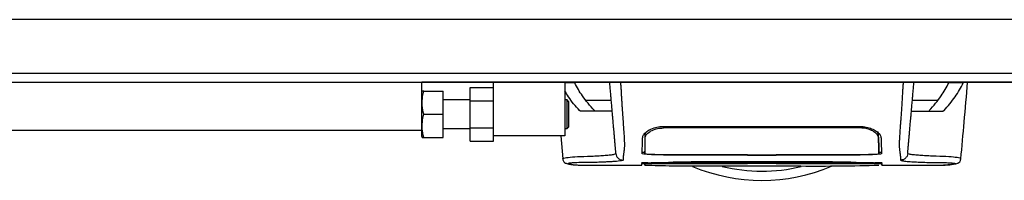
# Model space of a CAD drawing. Header units: millimetres. Extents: x 0 to 420, y 0 to 297.
# Tile 4 of 48: x 71.98 to 93.37, y 94.41 to 97.91. Entities that reach past the tile are written whole.
import ezdxf

# ---------------------------------------------------------------- set-up
doc = ezdxf.new("R2010")
doc.units = ezdxf.units.MM

msp = doc.modelspace()

# ---------------------------------------------------------------- linework, layer by layer
at = {"color": 7, "linetype": 'Continuous', "lineweight": 25}
for p, q in [((208.63572, 97.90657), (60.88198, 97.90657)), ((63.60376, 96.74009), (205.91394, 96.74009)), ((65.54789, 96.54568), (80.71209, 96.54568)), ((80.71209, 95.49585), (80.71209, 96.54568)), ((188.80561, 96.54568), (80.71209, 96.54568)), ((82.26739, 95.3792), (82.26739, 96.54568)), ((83.82269, 96.54568), (83.82269, 95.3792)), ((84.03591, 96.53062), (83.82269, 96.53062)), ((92.47778, 96.53062), (92.16364, 96.53062)), ((92.49044, 96.54568), (92.47778, 96.53062)), ((80.72073, 96.35127), (80.71209, 96.33183)), ((80.75548, 96.35127), (81.17868, 96.35127)), ((81.17868, 95.8458), (81.17868, 96.35127)), ((81.76192, 96.13763), (81.76192, 96.42947)), ((81.76192, 96.42947), (82.26739, 96.42947)), ((81.76192, 96.15686), (81.17868, 96.15686)), ((81.76192, 95.55396), (81.76192, 96.13763)), ((81.76192, 96.13763), (82.26739, 96.13763)), ((83.86935, 96.15686), (83.82269, 96.15686)), ((83.90046, 96.12575), (83.86935, 96.15686)), ((83.86935, 95.53474), (83.86935, 96.15686)), ((83.90046, 96.12575), (83.90046, 95.56584)), ((84.28052, 96.14961), (84.82941, 96.14961)), ((91.37014, 96.14961), (91.91903, 96.14961)), ((80.75548, 95.8458), (81.17868, 95.8458)), ((81.17868, 95.34032), (81.17868, 95.8458)), ((84.15696, 95.91632), (84.141, 95.92535)), ((84.141, 95.92535), (84.14678, 95.92535)), ((92.05856, 95.92535), (92.04259, 95.91632)), ((92.05277, 95.92535), (92.05856, 95.92535)), ((80.71209, 95.49585), (60.88198, 95.49585)), ((77.09844, 95.49585), (77.09844, 95.49391)), ((77.71974, 95.49391), (77.71974, 95.49585)), ((80.71209, 95.35976), (80.71209, 95.49585)), ((81.17868, 95.53474), (81.76192, 95.53474)), ((81.76192, 95.55396), (82.26739, 95.55396)), ((81.76192, 95.26213), (81.76192, 95.55396)), ((83.82269, 95.53474), (83.86935, 95.53474)), ((83.86935, 95.53474), (83.90046, 95.56584)), ((85.56726, 95.34924), (85.56667, 95.43689)), ((85.96123, 95.5814), (90.23832, 95.5814)), ((85.96124, 95.54803), (85.96125, 95.58676)), ((90.23832, 95.54797), (90.2383, 95.58681)), ((90.64323, 95.39079), (90.61608, 95.4518)), ((90.63229, 95.34919), (90.63241, 95.43703)), ((80.71209, 95.35976), (80.72073, 95.34032)), ((80.75548, 95.34032), (81.17868, 95.34032)), ((81.76192, 95.26213), (82.26739, 95.26213)), ((82.26739, 95.26213), (82.26739, 95.3792)), ((83.82269, 95.3792), (82.26739, 95.3792)), ((83.73013, 95.3792), (83.77434, 94.87347)), ((83.78374, 94.87392), (83.78346, 94.87428)), ((85.55719, 94.77586), (85.55687, 94.75396)), ((85.55711, 94.76733), (85.55719, 94.7724)), ((85.96123, 94.96501), (87.74983, 94.96501)), ((85.96123, 94.77725), (87.74983, 94.77725)), ((85.9887, 94.96798), (87.78872, 94.96809)), ((90.19977, 94.78375), (85.99978, 94.78375)), ((86.17337, 94.80701), (90.03295, 94.80701)), ((86.69029, 94.81442), (89.50927, 94.81442)), ((87.74983, 94.95377), (87.74983, 94.96501)), ((88.44972, 94.95377), (87.74983, 94.95377)), ((87.74983, 94.77935), (88.44972, 94.77935)), ((87.74983, 94.77935), (87.74983, 94.77725)), ((87.78872, 94.96809), (87.78872, 94.95843)), ((87.78872, 94.95843), (88.41084, 94.95844)), ((87.78872, 94.77731), (87.78872, 94.77935)), ((88.41084, 94.77731), (87.78872, 94.77731)), ((88.41084, 94.95844), (88.41084, 94.96809)), ((88.41084, 94.77731), (88.41084, 94.77935)), ((88.44972, 94.95377), (88.44972, 94.96501)), ((88.44972, 94.96501), (90.23832, 94.96501)), ((88.44972, 94.77935), (88.44972, 94.77725)), ((88.44972, 94.77725), (90.23832, 94.77725)), ((90.64265, 94.75665), (90.64232, 94.77854)), ((92.41581, 94.87392), (92.41609, 94.87428)), ((84.15199, 94.73819), (85.4899, 94.73819)), ((85.55665, 94.74112), (85.55666, 94.74163)), ((85.55687, 94.75375), (85.55694, 94.7578)), ((90.70964, 94.73819), (92.04834, 94.73819)), ((92.05846, 94.73895), (92.04834, 94.73895))]:
    msp.add_line(p, q, dxfattribs=at)
at = {"color": 7, "linetype": 'Continuous'}
msp.add_line((66.32554, 96.54568), (203.19216, 96.54568), dxfattribs=at)
at = {"color": 7, "linetype": 'Continuous', "lineweight": 25, "flags": 128}
for points in [[(85.56081, 95.20704), (85.56085, 95.15129), (85.56089, 95.09553), (85.56097, 94.98884)], [(90.63858, 94.98884), (90.63868, 95.09794), (90.63871, 95.12657), (90.63876, 95.18296), (90.63878, 95.20705)], [(85.96123, 94.77659), (86.39674, 94.77661), (87.78872, 94.77665)], [(88.41084, 94.96809), (89.79855, 94.96803), (90.21085, 94.96797)], [(88.41084, 94.77665), (89.18853, 94.77663), (90.23832, 94.77659)]]:
    msp.add_lwpolyline(points, dxfattribs=at)
at = {"color": 7, "linetype": 'Continuous', "lineweight": 25}
for radius, start, end in [(3.88826, 247.229382, 292.883607), (3.68782, 256.526839, 283.39008)]:
    msp.add_arc((88.09978, 98.2954), radius, start, end, dxfattribs=at)
for points, knots in [([(84.02302, 96.54568), (84.02465, 96.54524), (84.02856, 96.54417), (84.0332, 96.53561), (84.03591, 96.53062)], [0, 0, 0, 0, 0.41680744, 1, 1, 1, 1]), ([(84.46181, 95.92535), (84.36949, 96.03168), (84.19577, 96.23176), (84.08691, 96.43526), (84.03591, 96.53062)], [0, 0, 0, 0, 0.53144215, 1, 1, 1, 1]), ([(84.93095, 94.98899), (84.9304, 94.99526), (84.92929, 95.00802), (84.92708, 95.03328), (84.92448, 95.06291), (84.92165, 95.09534), (84.91869, 95.1291), (84.91643, 95.15493), (84.91486, 95.17286), (84.91405, 95.18222), (84.9132, 95.19188), (84.91233, 95.20184), (84.91143, 95.21209), (84.91052, 95.22248), (84.90955, 95.23357), (84.90847, 95.24593), (84.90722, 95.26027), (84.90579, 95.27659), (84.90425, 95.29417), (84.90255, 95.3136), (84.90061, 95.33576), (84.89814, 95.36406), (84.89489, 95.40115), (84.8903, 95.45366), (84.88375, 95.52848), (84.8741, 95.63879), (84.86277, 95.76833), (84.85132, 95.89922), (84.84074, 96.02007), (84.83148, 96.12594), (84.82246, 96.22908), (84.81551, 96.30854), (84.80969, 96.37504), (84.80495, 96.4292), (84.79993, 96.48658), (84.79651, 96.5257), (84.79476, 96.54568)], [0, 0, 0, 0, 0.069468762, 0.141290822, 0.21546943, 0.288780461, 0.352493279, 0.41592792, 0.432123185, 0.448636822, 0.465468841, 0.482619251, 0.500088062, 0.517875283, 0.535168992, 0.555623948, 0.579240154, 0.606017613, 0.635956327, 0.665345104, 0.701515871, 0.738718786, 0.775055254, 0.805444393, 0.834800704, 0.863869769, 0.893134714, 0.91269266, 0.933471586, 0.952876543, 0.964348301, 0.975198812, 0.980895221, 0.986997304, 0.99335869, 1, 1, 1, 1]), ([(85.02894, 96.54568), (85.03124, 96.5132), (85.03585, 96.44821), (85.04212, 96.35181), (85.04683, 96.27346), (85.05026, 96.21256), (85.05276, 96.16688), (85.05501, 96.1256), (85.05717, 96.08546), (85.0595, 96.04384), (85.0643, 95.96322), (85.07254, 95.85858), (85.08252, 95.72789), (85.09216, 95.59499), (85.10102, 95.46474), (85.10865, 95.34253), (85.1134, 95.25187), (85.11504, 95.20045), (85.11506, 95.1674), (85.11421, 95.14328), (85.11287, 95.12526), (85.11147, 95.11047), (85.1104, 95.10009), (85.1094, 95.09073), (85.10847, 95.08224), (85.10748, 95.07337), (85.10641, 95.06412), (85.10528, 95.05452), (85.10406, 95.04434), (85.10262, 95.03273), (85.10085, 95.01882), (85.09871, 95.002), (85.09641, 94.98422), (85.09405, 94.96581), (85.09196, 94.94904), (85.08998, 94.93262), (85.08811, 94.91536), (85.08644, 94.89704), (85.08531, 94.87846), (85.08498, 94.86167), (85.08559, 94.85186), (85.08589, 94.84707)], [0, 0, 0, 0, 0.01040061, 0.02080672, 0.03106116, 0.03614099, 0.04145683, 0.04698488, 0.05107961, 0.056575, 0.06335413, 0.08477825, 0.10578404, 0.12644249, 0.15396653, 0.18250697, 0.21827305, 0.25692616, 0.28371553, 0.31573913, 0.35433978, 0.37618226, 0.39782595, 0.41302567, 0.42902685, 0.44584073, 0.46347795, 0.48194851, 0.50126173, 0.52284596, 0.55053669, 0.58490472, 0.6264984, 0.66378186, 0.70683381, 0.74242415, 0.78255841, 0.83794342, 0.89093876, 0.94676606, 1, 1, 1, 1]), ([(91.17062, 96.54568), (91.16845, 96.51553), (91.16377, 96.45055), (91.15759, 96.35406), (91.15074, 96.2406), (91.14563, 96.14566), (91.14105, 96.06097), (91.13645, 95.98208), (91.1298, 95.89256), (91.12189, 95.79226), (91.11484, 95.69772), (91.10678, 95.58607), (91.09853, 95.46475), (91.09124, 95.34803), (91.08649, 95.25903), (91.08505, 95.21785), (91.08465, 95.19663), (91.08456, 95.18896), (91.08452, 95.18158), (91.08455, 95.17447), (91.08463, 95.1676), (91.08478, 95.16096), (91.08512, 95.15029), (91.08585, 95.1364), (91.08729, 95.11833), (91.08938, 95.09768), (91.09218, 95.07215), (91.09443, 95.05303), (91.09589, 95.04111), (91.09637, 95.03725), (91.0969, 95.03304), (91.09747, 95.02848), (91.0981, 95.02357), (91.09877, 95.0183), (91.09948, 95.01267), (91.10057, 95.00417), (91.10203, 94.99279), (91.10376, 94.97944), (91.10569, 94.96432), (91.1076, 94.94904), (91.10959, 94.93247), (91.11179, 94.91209), (91.11368, 94.88894), (91.11466, 94.86561), (91.11399, 94.85305), (91.11366, 94.84707)], [0, 0, 0, 0, 0.00965422, 0.02080777, 0.03106144, 0.04695632, 0.05363076, 0.06332171, 0.07944787, 0.09513433, 0.11098812, 0.1264164, 0.15394151, 0.18248268, 0.21412153, 0.25173969, 0.25807756, 0.26470639, 0.27164528, 0.2789144, 0.28653502, 0.29452959, 0.30292173, 0.32825756, 0.35736257, 0.39783448, 0.44561968, 0.50125245, 0.50814496, 0.51574476, 0.52407276, 0.53315127, 0.54300388, 0.5536554, 0.56513175, 0.57745987, 0.6061763, 0.63677252, 0.6637765, 0.70682954, 0.7424198, 0.78369849, 0.86155909, 0.93405144, 1, 1, 1, 1]), ([(91.2686, 94.98899), (91.26915, 94.99526), (91.27027, 95.00802), (91.27248, 95.03328), (91.27507, 95.06291), (91.27791, 95.09534), (91.28086, 95.1291), (91.28312, 95.15493), (91.28469, 95.17286), (91.28551, 95.18222), (91.28635, 95.19188), (91.28722, 95.20184), (91.28812, 95.21209), (91.28903, 95.22248), (91.29, 95.23357), (91.29108, 95.24593), (91.29233, 95.26027), (91.29376, 95.27659), (91.2953, 95.29417), (91.297, 95.3136), (91.29894, 95.33576), (91.30142, 95.36406), (91.30466, 95.40115), (91.30925, 95.45366), (91.3158, 95.52848), (91.32545, 95.63879), (91.33678, 95.76833), (91.34824, 95.89922), (91.35881, 96.02007), (91.36807, 96.12594), (91.37709, 96.22908), (91.38405, 96.30854), (91.38986, 96.37504), (91.3946, 96.4292), (91.39962, 96.48658), (91.40305, 96.5257), (91.40479, 96.54568)], [0, 0, 0, 0, 0.069468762, 0.141290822, 0.21546943, 0.288780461, 0.352493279, 0.41592792, 0.432123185, 0.448636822, 0.465468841, 0.482619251, 0.500088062, 0.517875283, 0.535168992, 0.555623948, 0.579240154, 0.606017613, 0.635956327, 0.665345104, 0.701515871, 0.738718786, 0.775055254, 0.805444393, 0.834800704, 0.863869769, 0.893134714, 0.91269266, 0.933471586, 0.952876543, 0.964348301, 0.975198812, 0.980895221, 0.986997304, 0.99335869, 1, 1, 1, 1]), ([(91.73774, 95.92535), (91.83007, 96.03168), (92.00379, 96.23176), (92.11264, 96.43526), (92.16364, 96.53062)], [0, 0, 0, 0, 0.53144215, 1, 1, 1, 1]), ([(92.05856, 95.92535), (92.14427, 96.02523), (92.31597, 96.2253), (92.42378, 96.42874), (92.47778, 96.53062)], [0, 0, 0, 0, 0.499185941, 1, 1, 1, 1]), ([(92.16364, 96.53062), (92.16635, 96.53561), (92.17099, 96.54417), (92.1749, 96.54524), (92.17653, 96.54568)], [0, 0, 0, 0, 0.58319256, 1, 1, 1, 1]), ([(92.42521, 94.87347), (92.44864, 95.14156), (92.49735, 95.69897), (92.54617, 96.25637), (92.5715, 96.54568)], [0, 0, 0, 0, 0.48094895, 1, 1, 1, 1]), ([(80.75548, 95.8458), (80.74192, 95.90893), (80.71438, 96.03715), (80.72266, 96.20859), (80.74652, 96.31232), (80.75548, 96.35127)], [0, 0, 0, 0, 0.377295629, 0.766155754, 1, 1, 1, 1]), ([(80.75548, 96.35127), (80.74855, 96.35127), (80.72822, 96.35127), (80.72423, 96.35127), (80.7216, 96.35127)], [0, 0, 0, 0, 0.34090533, 1, 1, 1, 1]), ([(84.141, 95.92535), (84.05318, 96.02512), (83.92721, 96.16822), (83.84699, 96.31374), (83.82269, 96.35781)], [0, 0, 0, 0, 0.69712502, 1, 1, 1, 1]), ([(80.75548, 95.34032), (80.74192, 95.40346), (80.71438, 95.53167), (80.72266, 95.70311), (80.74652, 95.80684), (80.75548, 95.8458)], [0, 0, 0, 0, 0.37729563, 0.76615575, 1, 1, 1, 1]), ([(84.84982, 95.91632), (84.84434, 95.91632), (84.83338, 95.91632), (84.74162, 95.91632), (84.58225, 95.91632), (84.35748, 95.91632), (84.2238, 95.91632), (84.15696, 95.91632)], [0, 0, 0, 0, 0.12264871, 0.2454767, 0.49573627, 0.74787131, 1, 1, 1, 1]), ([(91.34973, 95.91632), (91.35521, 95.91632), (91.36617, 95.91632), (91.45793, 95.91632), (91.6173, 95.91632), (91.84207, 95.91632), (91.97575, 95.91632), (92.04259, 95.91632)], [0, 0, 0, 0, 0.12264871, 0.2454767, 0.49573627, 0.74787131, 1, 1, 1, 1]), ([(85.51125, 95.34933), (85.51778, 95.37112), (85.53085, 95.41466), (85.61978, 95.48965), (85.74183, 95.54909), (85.86532, 95.57804), (85.93579, 95.58051), (85.96123, 95.5814)], [0, 0, 0, 0, 0.23569901, 0.47102523, 0.71420287, 0.89677912, 1, 1, 1, 1]), ([(85.5927, 95.45909), (85.58826, 95.45524), (85.56061, 95.43128), (85.55828, 95.40926), (85.55632, 95.39079)], [0, 0, 0, 0, 0.16065959, 1, 1, 1, 1]), ([(85.56726, 95.34924), (85.57257, 95.36805), (85.58321, 95.40581), (85.65977, 95.46944), (85.76626, 95.52003), (85.87524, 95.54501), (85.9381, 95.54724), (85.96123, 95.54806)], [0, 0, 0, 0, 0.23316514, 0.46784507, 0.70999165, 0.8932536, 1, 1, 1, 1]), ([(90.23832, 95.548), (90.09156, 95.5481), (89.35777, 95.54864), (87.93208, 95.54928), (86.65314, 95.54849), (85.96123, 95.54806)], [0, 0, 0, 0, 0.10293773, 0.51468867, 1, 1, 1, 1]), ([(90.23832, 95.5814), (90.28304, 95.57868), (90.37233, 95.57324), (90.49346, 95.53334), (90.59617, 95.4771), (90.67135, 95.40995), (90.68275, 95.36921), (90.68831, 95.34933)], [0, 0, 0, 0, 0.18070781, 0.36082696, 0.55652595, 0.78366481, 1, 1, 1, 1]), ([(90.63229, 95.34919), (90.62698, 95.36801), (90.61633, 95.40577), (90.53974, 95.46941), (90.43323, 95.52), (90.32427, 95.54496), (90.26143, 95.54718), (90.23832, 95.548)], [0, 0, 0, 0, 0.23322605, 0.46795306, 0.7101047, 0.8933472, 1, 1, 1, 1]), ([(90.6345, 95.22235), (90.63418, 95.24251), (90.63365, 95.27586), (90.63317, 95.32598), (90.6329, 95.36896), (90.63274, 95.40044), (90.63265, 95.42463), (90.6326, 95.43686)], [0, 0, 0, 0, 0.42959393, 0.71082622, 0.80196602, 0.89986058, 1, 1, 1, 1]), ([(80.7221, 95.34032), (80.72451, 95.34032), (80.72816, 95.34032), (80.74854, 95.34032), (80.75548, 95.34032)], [0, 0, 0, 0, 0.6590791, 1, 1, 1, 1]), ([(85.49861, 94.98743), (85.49969, 95.01837), (85.50149, 95.0703), (85.50359, 95.12926), (85.50566, 95.19045), (85.50802, 95.25739), (85.51017, 95.3187), (85.51125, 95.34933)], [0, 0, 0, 0, 0.42314865, 0.71019334, 0.85405024, 0.92708002, 1, 1, 1, 1]), ([(85.56097, 94.98884), (85.56109, 94.99576), (85.56173, 95.03221), (85.56278, 95.09215), (85.56375, 95.14774), (85.56486, 95.21137), (85.56595, 95.27428), (85.56683, 95.32426), (85.56726, 95.34924)], [0, 0, 0, 0, 0.10239866, 0.53964737, 0.7684394, 0.8834143, 0.94173064, 1, 1, 1, 1]), ([(90.63229, 95.34919), (90.63303, 95.30689), (90.6345, 95.22234), (90.63539, 95.17123), (90.63616, 95.12732), (90.63716, 95.07025), (90.63801, 95.02173), (90.63858, 94.98884)], [0, 0, 0, 0, 0.10832743, 0.21648846, 0.32475957, 0.54222324, 1, 1, 1, 1]), ([(90.64959, 95.02636), (90.6489, 95.06571), (90.64787, 95.12475), (90.64714, 95.16653), (90.64625, 95.21775), (90.64609, 95.22703)], [0, 0, 0, 0, 0.62076075, 0.93130658, 1, 1, 1, 1]), ([(90.68831, 95.34933), (90.68941, 95.31788), (90.69162, 95.25492), (90.69404, 95.18634), (90.69608, 95.12592), (90.69818, 95.06676), (90.69993, 95.01626), (90.70094, 94.98743)], [0, 0, 0, 0, 0.075169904, 0.150461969, 0.304718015, 0.602980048, 1, 1, 1, 1]), ([(83.78346, 94.87428), (83.78072, 94.87655), (83.76849, 94.88672), (83.84621, 94.90318), (84.02324, 94.92288), (84.24189, 94.92716), (84.43511, 94.93633), (84.56785, 94.94374), (84.69708, 94.95266), (84.81157, 94.96307), (84.90666, 94.9749), (84.92284, 94.98428), (84.93095, 94.98899)], [0, 0, 0, 0, 0.05089854, 0.22702003, 0.40458224, 0.58203707, 0.65175173, 0.7214755, 0.79113139, 0.86065893, 0.93011685, 1, 1, 1, 1]), ([(84.93095, 94.98899), (84.9345, 94.97067), (84.94186, 94.93271), (84.97846, 94.88534), (85.02886, 94.85303), (85.06733, 94.84901), (85.08589, 94.84707)], [0, 0, 0, 0, 0.24120147, 0.5, 0.75879853, 1, 1, 1, 1]), ([(85.96123, 94.96501), (85.90928, 94.96525), (85.80536, 94.96573), (85.66682, 94.9695), (85.56217, 94.97512), (85.50645, 94.98146), (85.50085, 94.98573), (85.49861, 94.98743)], [0, 0, 0, 0, 0.214118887, 0.428231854, 0.64257183, 0.85709722, 1, 1, 1, 1]), ([(85.49929, 95.02636), (85.50149, 95.02373), (85.50429, 95.02036), (85.53866, 95.01759), (85.54618, 95.01698)], [0, 0, 0, 0, 0.78096225, 1, 1, 1, 1]), ([(85.56097, 94.98884), (85.56567, 94.98645), (85.57507, 94.98167), (85.64895, 94.97544), (85.75773, 94.9708), (85.87802, 94.96835), (85.95734, 94.9681), (85.9887, 94.968)], [0, 0, 0, 0, 0.21516442, 0.43033682, 0.64528255, 0.85978468, 1, 1, 1, 1]), ([(90.21085, 94.96801), (90.25886, 94.96824), (90.35487, 94.96869), (90.48288, 94.9722), (90.57962, 94.97741), (90.63123, 94.98329), (90.63648, 94.98725), (90.63858, 94.98884)], [0, 0, 0, 0, 0.21399393, 0.42798011, 0.64218009, 0.8568088, 1, 1, 1, 1]), ([(90.70094, 94.98743), (90.69591, 94.98486), (90.68584, 94.97973), (90.60619, 94.97301), (90.48877, 94.96801), (90.35855, 94.96538), (90.27249, 94.96512), (90.23832, 94.96501)], [0, 0, 0, 0, 0.21475602, 0.42951429, 0.64422712, 0.85870581, 1, 1, 1, 1]), ([(90.65464, 95.01725), (90.66793, 95.01857), (90.69654, 95.02141), (90.69896, 95.02464), (90.70026, 95.02636)], [0, 0, 0, 0, 0.46450973, 1, 1, 1, 1]), ([(91.2686, 94.98899), (91.26505, 94.97067), (91.25769, 94.93271), (91.22109, 94.88534), (91.17069, 94.85303), (91.13222, 94.84901), (91.11366, 94.84707)], [0, 0, 0, 0, 0.241201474, 0.5, 0.758798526, 1, 1, 1, 1]), ([(92.41609, 94.87428), (92.41883, 94.87655), (92.43106, 94.88672), (92.35334, 94.90318), (92.17631, 94.92288), (91.95766, 94.92716), (91.76444, 94.93633), (91.6317, 94.94374), (91.50247, 94.95266), (91.38799, 94.96307), (91.29289, 94.9749), (91.27671, 94.98428), (91.2686, 94.98899)], [0, 0, 0, 0, 0.05089799, 0.22701958, 0.40458189, 0.58203683, 0.65175153, 0.72147534, 0.79113127, 0.86065885, 0.93011681, 1, 1, 1, 1]), ([(83.77427, 94.87431), (83.78173, 94.85142), (83.79855, 94.7998), (83.84014, 94.78064), (83.86229, 94.77382), (83.90482, 94.76648), (83.97032, 94.75574), (84.05783, 94.74199), (84.12942, 94.73951), (84.16345, 94.73834)], [0, 0, 0, 0, 0.09524506, 0.21481146, 0.35891782, 0.50454818, 0.68519164, 0.85037784, 1, 1, 1, 1]), ([(85.08589, 94.84707), (85.08163, 94.84372), (85.07319, 94.83709), (85.01782, 94.82852), (84.94706, 94.821), (84.86355, 94.81453), (84.77498, 94.80916), (84.68578, 94.80483), (84.60247, 94.80157), (84.5249, 94.79916), (84.45403, 94.79745), (84.38691, 94.79637), (84.32361, 94.79586), (84.21168, 94.79638), (84.07194, 94.79261), (83.94662, 94.78442), (83.88673, 94.77529), (83.8836, 94.76568), (83.92845, 94.75639), (84.01468, 94.74522), (84.10707, 94.74097), (84.15199, 94.73891)], [0, 0, 0, 0, 0.03686721, 0.07291704, 0.10855648, 0.14396977, 0.17902456, 0.21178707, 0.24346721, 0.27097218, 0.29845751, 0.32572816, 0.3526519, 0.37978509, 0.47831776, 0.57597942, 0.67287632, 0.75524138, 0.83791931, 0.92119484, 1, 1, 1, 1]), ([(85.52491, 94.78656), (85.50723, 94.78702), (85.47125, 94.78795), (85.49225, 94.78886), (85.50293, 94.78932)], [0, 0, 0, 0, 0.49113601, 1, 1, 1, 1]), ([(85.49001, 94.74141), (85.49001, 94.74141), (85.49008, 94.74356), (85.49061, 94.75765), (85.49091, 94.7665), (85.49111, 94.7724)], [0, 0, 0, 0, 0.0000296, 0.33337067, 1, 1, 1, 1]), ([(85.49111, 94.7724), (85.49632, 94.77296), (85.50676, 94.77407), (85.58787, 94.77552), (85.70724, 94.77661), (85.83941, 94.77717), (85.92667, 94.77723), (85.96123, 94.77725)], [0, 0, 0, 0, 0.21474819, 0.42949365, 0.64433813, 0.85913498, 1, 1, 1, 1]), ([(85.49361, 94.78892), (85.49352, 94.78891), (85.49282, 94.78884), (85.49727, 94.78913), (85.50389, 94.78931), (85.50579, 94.78936)], [0, 0, 0, 0, 0.09601438, 0.73999036, 1, 1, 1, 1]), ([(85.50293, 94.78932), (85.6334, 94.79178), (85.8779, 94.79638), (86.07703, 94.7987), (86.16356, 94.80612), (86.18086, 94.80761)], [0, 0, 0, 0, 0.47789779, 0.89561471, 1, 1, 1, 1]), ([(85.99978, 94.78375), (85.97358, 94.78376), (85.88974, 94.78379), (85.75137, 94.78422), (85.6172, 94.7852), (85.53911, 94.78606), (85.52537, 94.78655), (85.52491, 94.78656)], [0, 0, 0, 0, 0.13027841, 0.4169082, 0.70350449, 0.99007262, 1, 1, 1, 1]), ([(86.18086, 94.80761), (86.18302, 94.80778), (86.195, 94.80875), (86.2456, 94.81054), (86.36245, 94.81263), (86.51664, 94.81413), (86.63241, 94.81432), (86.69029, 94.81442)], [0, 0, 0, 0, 0.05239604, 0.28950373, 0.5264141, 0.76321943, 1, 1, 1, 1]), ([(89.50927, 94.81442), (89.52181, 94.81442), (89.59199, 94.81439), (89.71906, 94.81384), (89.86559, 94.81223), (89.9762, 94.81002), (90.00453, 94.80841), (90.01869, 94.80761)], [0, 0, 0, 0, 0.05157188, 0.28848308, 0.52553485, 0.76276029, 1, 1, 1, 1]), ([(90.01869, 94.80761), (90.1043, 94.80284), (90.2646, 94.79391), (90.51766, 94.79459), (90.6668, 94.7902), (90.69663, 94.78932)], [0, 0, 0, 0, 0.47837414, 0.89568468, 1, 1, 1, 1]), ([(90.64062, 94.78599), (90.63938, 94.78596), (90.61664, 94.78548), (90.52427, 94.78472), (90.37458, 94.7839), (90.25804, 94.7838), (90.19977, 94.78375)], [0, 0, 0, 0, 0.01892941, 0.34589896, 0.6729266, 1, 1, 1, 1]), ([(90.23832, 94.77725), (90.29117, 94.7772), (90.39686, 94.7771), (90.53776, 94.77628), (90.6441, 94.77506), (90.7004, 94.77369), (90.70616, 94.77277), (90.70844, 94.7724)], [0, 0, 0, 0, 0.21471698, 0.42943093, 0.64424617, 0.85905702, 1, 1, 1, 1]), ([(90.64236, 94.7724), (90.63923, 94.7728), (90.63234, 94.77368), (90.57325, 94.7749), (90.47595, 94.7759), (90.35838, 94.77649), (90.2757, 94.77656), (90.23832, 94.77659)], [0, 0, 0, 0, 0.17894419, 0.39401351, 0.60853915, 0.8229777, 1, 1, 1, 1]), ([(90.69663, 94.78932), (90.70235, 94.78912), (90.72068, 94.78847), (90.71464, 94.78729), (90.6648, 94.78642), (90.64062, 94.78599)], [0, 0, 0, 0, 0.189438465, 0.606781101, 1, 1, 1, 1]), ([(90.64236, 94.7724), (90.64239, 94.77085), (90.64245, 94.76729), (90.64252, 94.76318), (90.64256, 94.76087)], [0, 0, 0, 0, 0.43708971, 1, 1, 1, 1]), ([(90.69614, 94.78927), (90.69933, 94.78917), (90.70422, 94.78901), (90.70429, 94.78901), (90.70432, 94.78901)], [0, 0, 0, 0, 0.6526347, 1, 1, 1, 1]), ([(90.70844, 94.7724), (90.70869, 94.76547), (90.70904, 94.75519), (90.70937, 94.74604), (90.70948, 94.74306)], [0, 0, 0, 0, 0.67452653, 1, 1, 1, 1]), ([(90.70965, 94.73821), (90.70961, 94.73933), (90.70952, 94.74157), (90.70932, 94.74719), (90.70859, 94.76819), (90.70844, 94.7724)], [0, 0, 0, 0, 0.44375031, 0.88835233, 1, 1, 1, 1]), ([(91.11366, 94.84707), (91.12357, 94.84206), (91.14314, 94.83217), (91.25534, 94.82045), (91.38602, 94.81105), (91.5331, 94.80374), (91.6806, 94.79879), (91.81879, 94.79585), (91.95473, 94.79643), (92.08401, 94.79405), (92.19401, 94.78853), (92.27009, 94.78202), (92.31218, 94.77456), (92.31597, 94.76635), (92.27951, 94.75756), (92.21577, 94.74956), (92.14492, 94.74337), (92.09707, 94.73863), (92.06616, 94.73888), (92.05846, 94.73895)], [0, 0, 0, 0, 0.05621973, 0.11115266, 0.16546935, 0.21844746, 0.27546115, 0.32872461, 0.38365266, 0.45645174, 0.53050541, 0.6039745, 0.67660627, 0.75406842, 0.83144258, 0.90787271, 0.94870188, 0.98722177, 1, 1, 1, 1]), ([(92.0361, 94.73834), (92.07013, 94.73951), (92.14172, 94.74199), (92.22923, 94.75574), (92.29474, 94.76648), (92.33727, 94.77382), (92.35941, 94.78064), (92.40101, 94.7998), (92.41783, 94.85142), (92.42528, 94.87431)], [0, 0, 0, 0, 0.14962216, 0.31480836, 0.49545182, 0.64108218, 0.78518854, 0.90475494, 1, 1, 1, 1]), ([(84.15199, 94.73891), (84.15526, 94.73848), (84.15868, 94.73802), (84.16305, 94.73835), (84.16322, 94.73836)], [0, 0, 0, 0, 0.96013712, 1, 1, 1, 1]), ([(85.55661, 94.73953), (85.75741, 94.73385), (86.16915, 94.7222), (86.79532, 94.72135), (87.43797, 94.72138), (88.15742, 94.72119), (88.95026, 94.72015), (89.80209, 94.71753), (90.36533, 94.73231), (90.64294, 94.73959)], [0, 0, 0, 0, 0.12052488, 0.24714067, 0.37252922, 0.4974044, 0.66507391, 0.83492694, 1, 1, 1, 1])]:
    msp.add_open_spline(points, degree=3, knots=knots, dxfattribs=at)

doc.saveas('drawing.dxf')
